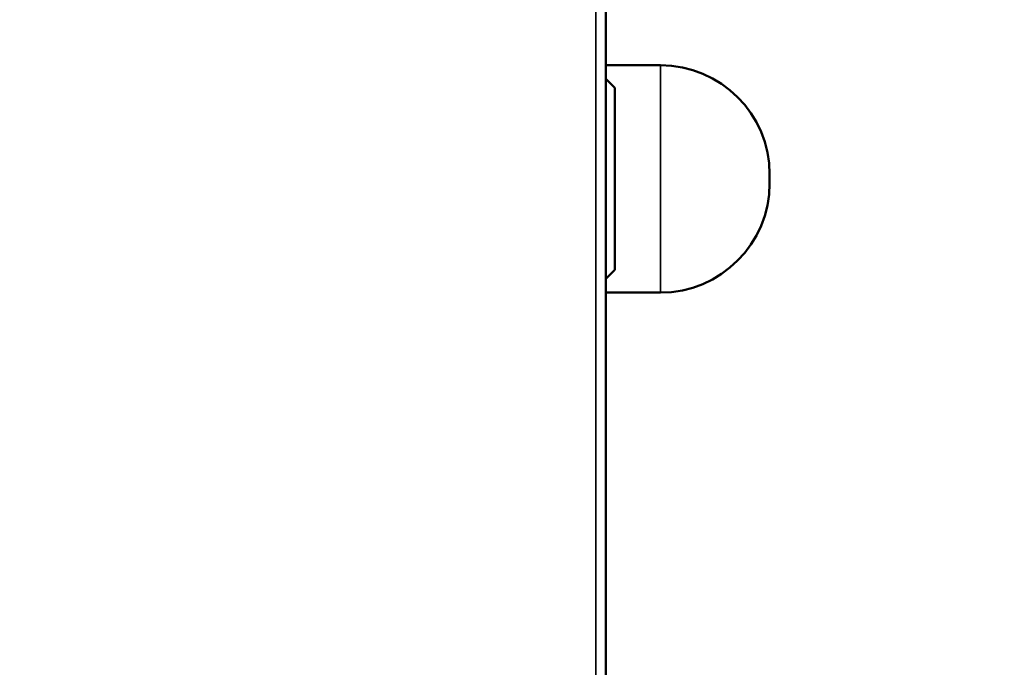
# Model space of a CAD drawing. Header units: inches. Extents: x 0 to 136, y 2 to 86.
# Tile 64 of 160: x 50 to 61, y 55 to 62. Entities that reach past the tile are written whole.
import ezdxf

# ---------------------------------------------------------------- set-up
doc = ezdxf.new("R2010")
doc.units = ezdxf.units.IN
doc.header["$LTSCALE"] = 4
doc.header["$MEASUREMENT"] = 0
for name, color, linetype, lineweight in [('Dimension (ANSI)', 7, 'Continuous', 25), ('Visible (ANSI)', 7, 'Continuous', 50), ('Visible Narrow (ANSI)', 7, 'Continuous', 35)]:
    doc.layers.add(name, color=color, linetype=linetype, lineweight=lineweight)
doc.styles.add('Note Text (ANSI)', font='tahoma.ttf')
doc.dimstyles.new('Default (ANSI)', dxfattribs={"dimscale": 4, "dimtxt": 0.12, "dimasz": 0.098425, "dimexe": 0.125, "dimexo": 0.0625, "dimgap": 0.031496, "dimtad": 0, "dimtih": 1, "dimtoh": 1, "dimrnd": 1e-08, "dimzin": 4, "dimdsep": 46, "dimtxsty": 'Note Text (ANSI)', "dimcen": 0.09, "dimdle": 0.393701, "dimclrd": 256, "dimclre": 256, "dimclrt": 256, "dimadec": 0, "dimazin": 1, "dimtfac": 1, "dimtofl": 0, "dimtmove": 0, "dimatfit": 3, "dimfxl": 1, "dimtolj": 1, "dimtzin": 4, "dimlwd": -1, "dimlwe": -1, "dimarcsym": 0})

# ---------------------------------------------------------------- blocks, each defined once
blk = doc.blocks.new('*D9')
at = {"layer": 'Defpoints', "color": 0, "transparency": 16777216}
for p in [(65.154, 72.023), (30.949, 67.764), (65.154, 51.844)]:
    blk.add_point(p, dxfattribs=at)
at = {"layer": 'Dimension (ANSI)', "transparency": 16777216}
for p, q in [((30.949, 68.014), (30.949, 72.523)), ((65.154, 52.094), (65.154, 72.523)), ((31.343, 72.023), (47.147, 72.023)), ((64.76, 72.023), (48.956, 72.023))]:
    blk.add_line(p, q, dxfattribs=at)
for points in [[(31.343, 72.089), (31.343, 71.958), (30.949, 72.023)], [(64.76, 72.089), (64.76, 71.958), (65.154, 72.023)]]:
    blk.add_solid(points, dxfattribs=at)
at = {"layer": 'Dimension (ANSI)', "transparency": 16777216, "insert": (47.273, 72.273), "char_height": 0.48, "attachment_point": 1, "style": 'Note Text (ANSI)'}
blk.add_mtext('\\A1;34.21', dxfattribs=at)

msp = doc.modelspace()

# ---------------------------------------------------------------- linework, layer by layer
at = {"layer": 'Visible (ANSI)'}
for p, q in [((56.525, 20.676), (56.525, 68.926)), ((56.525, 61.426), (57.124, 61.426)), ((56.624, 61.176), (56.525, 61.275)), ((56.624, 61.176), (56.624, 59.176)), ((58.324, 60.226), (58.324, 60.126)), ((56.624, 59.176), (56.525, 59.077)), ((56.525, 58.926), (57.124, 58.926))]:
    msp.add_line(p, q, dxfattribs=at)
for centre, start, end in [((57.124, 60.226), 0, 90), ((57.124, 60.126), 270, 0)]:
    msp.add_arc(centre, 1.2, start, end, dxfattribs=at)
at = {"layer": 'Visible Narrow (ANSI)'}
for p, q in [((56.412, 20.716), (56.412, 68.887)), ((57.124, 58.926), (57.124, 61.426))]:
    msp.add_line(p, q, dxfattribs=at)

# ---------------------------------------------------------------- dimensions: what is measured, and where the dimension line sits
at = {"layer": 'Dimension (ANSI)'}
dim = msp.add_linear_dim(base=(65.15411, 72.02318), p1=(30.94909, 67.76374), p2=(65.15411, 51.84432), angle=180, dimstyle='Default (ANSI)', override={"dimgap": 0.031496, "dimtih": 0, "dimtoh": 0, "dimdec": 2, "dimtol": 0, "dimlim": 0, "dimtp": 0, "dimtm": 0, "dimtdec": 2, "dimatfit": 1}, dxfattribs=at)
dim.commit()
dim.dimension.update_dxf_attribs({"geometry": '*D9', "text_midpoint": (48.0516, 72.02318), "dimtype": 160})

doc.saveas('drawing.dxf')
